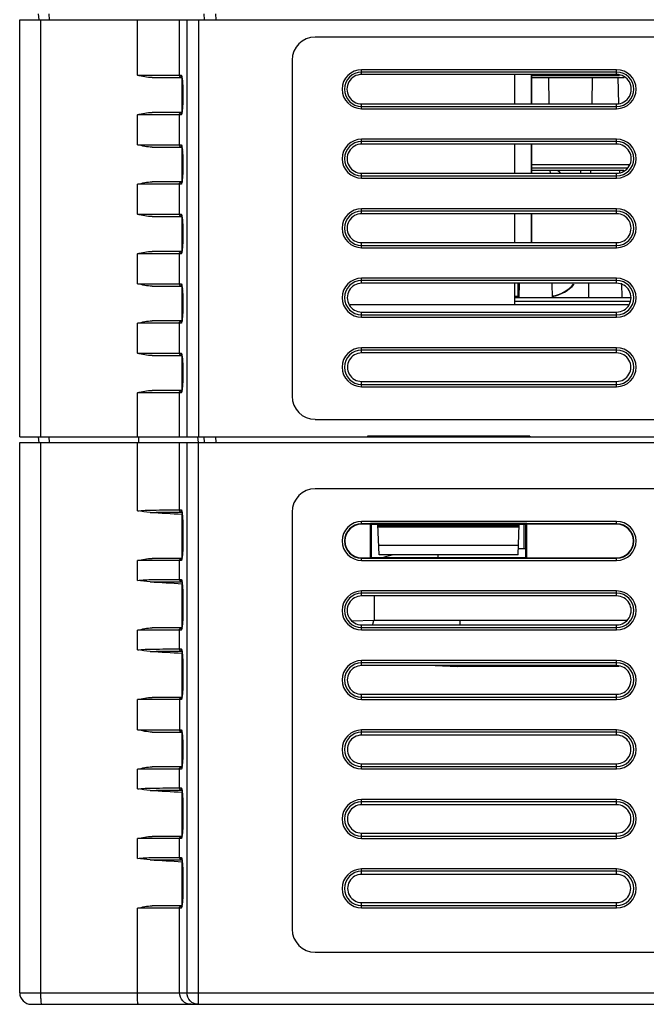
# Model space of a CAD drawing. Header units: millimetres. Extents: x 0 to 1400, y 0 to 1000.
# Tile 25 of 38: x 467 to 521, y 747 to 832. Entities that reach past the tile are written whole.
import ezdxf

# ---------------------------------------------------------------- set-up
doc = ezdxf.new("R2010")
doc.units = ezdxf.units.MM
doc.header["$LTSCALE"] = 77
doc.layers.add('00_COMPONENTS', color=7, linetype='CONTINUOUS')

msp = doc.modelspace()

# ---------------------------------------------------------------- linework, layer by layer
at = {"layer": '00_COMPONENTS', "color": 7, "linetype": 'CONTINUOUS'}
for p, q in [((466.711, 796.344), (466.711, 832.344)), ((466.711, 832.344), (646.711, 832.344)), ((468.311, 832.844), (468.356, 832.328)), ((553.211, 830.844), (492.208, 830.844)), ((490.211, 828.847), (490.211, 799.841)), ((478.136, 827.344), (480.707, 827.344)), ((480.711, 827.344), (480.711, 824.344)), ((518.211, 827.613), (496.211, 827.613)), ((509.428, 825.079), (509.428, 827.613)), ((510.861, 825.079), (510.861, 827.613)), ((510.904, 825.079), (510.904, 827.613)), ((510.904, 827.344), (518.862, 827.344)), ((512.318, 827.344), (512.358, 825.079)), ((516.104, 827.344), (516.064, 825.079)), ((518.318, 827.344), (518.358, 825.081)), ((496.211, 825.079), (518.211, 825.079)), ((480.707, 824.344), (478.136, 824.344)), ((480.726, 824.452), (480.694, 824.275)), ((478.136, 821.344), (480.707, 821.344)), ((480.711, 821.344), (480.711, 818.344)), ((518.211, 821.604), (496.211, 821.604)), ((509.428, 819.088), (509.428, 821.604)), ((510.861, 819.088), (510.861, 821.604)), ((510.904, 819.088), (510.904, 821.604)), ((496.211, 819.088), (518.211, 819.088)), ((510.904, 819.344), (518.83, 819.344)), ((512.458, 819.344), (512.463, 819.088)), ((515.964, 819.344), (515.96, 819.088)), ((518.458, 819.344), (518.463, 819.092)), ((480.707, 818.344), (478.136, 818.344)), ((480.726, 818.452), (480.694, 818.275)), ((478.136, 815.344), (480.707, 815.344)), ((480.711, 815.344), (480.711, 812.344)), ((518.211, 815.595), (496.211, 815.595)), ((509.428, 813.097), (509.428, 815.595)), ((510.861, 813.097), (510.861, 815.595)), ((510.904, 813.097), (510.904, 815.595)), ((496.211, 813.097), (518.211, 813.097)), ((480.707, 812.344), (478.136, 812.344)), ((480.726, 812.452), (480.694, 812.275)), ((478.136, 809.344), (480.707, 809.344)), ((480.711, 809.344), (480.711, 806.344)), ((518.211, 809.586), (496.211, 809.586)), ((509.428, 807.744), (509.428, 809.586)), ((509.694, 809.586), (509.694, 808.442)), ((509.711, 809.586), (509.711, 808.459)), ((509.794, 809.586), (509.772, 808.344)), ((512.628, 809.586), (512.65, 808.344)), ((515.794, 809.586), (515.772, 808.344)), ((518.628, 809.593), (518.65, 808.344)), ((509.694, 808.442), (509.428, 808.442)), ((509.774, 808.424), (509.428, 808.424)), ((509.774, 808.459), (509.711, 808.459)), ((495.221, 807.744), (509.428, 807.744)), ((519.45, 808.344), (509.428, 808.344)), ((496.211, 807.106), (518.211, 807.106)), ((480.707, 806.344), (478.136, 806.344)), ((480.726, 806.452), (480.694, 806.275)), ((478.136, 803.344), (480.707, 803.344)), ((480.711, 803.344), (480.711, 800.344)), ((518.211, 803.577), (496.211, 803.577)), ((496.211, 801.115), (518.211, 801.115)), ((480.707, 800.344), (478.136, 800.344)), ((480.726, 800.452), (480.694, 800.275)), ((492.208, 797.844), (623.012, 797.844)), ((466.711, 796.344), (646.711, 796.344)), ((466.711, 748.344), (466.711, 795.844)), ((466.711, 795.844), (646.711, 795.844)), ((468.311, 796.344), (468.356, 795.828)), ((496.711, 796.4), (496.711, 796.344)), ((496.711, 796.4), (496.851, 796.344)), ((510.711, 796.4), (496.711, 796.4)), ((510.571, 796.344), (510.711, 796.4)), ((510.711, 796.4), (510.711, 796.344)), ((553.211, 791.844), (492.211, 791.844)), ((490.211, 789.844), (490.211, 753.844)), ((480.711, 789.652), (480.711, 785.844)), ((496.966, 788.84), (496.968, 788.838)), ((510.457, 788.84), (496.966, 788.84)), ((496.968, 788.828), (496.982, 788.792)), ((496.982, 788.823), (497.041, 788.765)), ((510.457, 788.84), (510.382, 788.765)), ((480.792, 788.318), (480.792, 787.344)), ((496.982, 788.792), (496.211, 788.792)), ((496.982, 785.897), (496.982, 788.792)), ((497.041, 788.765), (497.043, 785.925)), ((510.382, 788.765), (497.041, 788.765)), ((497.711, 786.144), (497.62, 788.765)), ((509.798, 788.638), (497.624, 788.638)), ((497.627, 788.551), (509.795, 788.551)), ((509.711, 786.144), (509.803, 788.765)), ((510.211, 788.765), (510.211, 786.689)), ((510.38, 785.925), (510.382, 788.765)), ((510.44, 788.792), (510.44, 785.897)), ((518.211, 788.792), (510.44, 788.792)), ((509.739, 786.944), (497.683, 786.944)), ((509.73, 786.689), (510.38, 786.689)), ((480.709, 785.844), (478.136, 785.844)), ((480.708, 785.834), (480.691, 785.766)), ((496.211, 785.897), (496.982, 785.897)), ((496.966, 785.849), (497.043, 785.925)), ((496.966, 785.849), (510.457, 785.849)), ((497.043, 785.925), (510.38, 785.925)), ((509.711, 786.144), (497.711, 786.144)), ((498.276, 785.986), (498.106, 785.925)), ((498.949, 786.144), (498.276, 785.986)), ((510.44, 785.865), (510.38, 785.925)), ((510.455, 785.86), (510.44, 785.897)), ((510.44, 785.897), (518.211, 785.897)), ((510.457, 785.849), (510.455, 785.851)), ((480.711, 783.652), (480.711, 779.844)), ((480.792, 782.318), (480.792, 781.344)), ((518.211, 782.596), (496.211, 782.596)), ((495.327, 780.462), (497.311, 780.499)), ((497.311, 780.499), (519.11, 780.499)), ((480.709, 779.844), (478.136, 779.844)), ((480.708, 779.834), (480.691, 779.766)), ((496.211, 780.096), (518.211, 780.096)), ((480.711, 777.652), (480.711, 773.844)), ((480.792, 776.318), (480.792, 775.344)), ((518.211, 776.587), (496.211, 776.587)), ((502.555, 776.587), (504.472, 776.5)), ((504.537, 776.5), (504.472, 776.5)), ((504.711, 776.499), (504.537, 776.5)), ((518.424, 776.499), (504.711, 776.499)), ((480.709, 773.844), (478.136, 773.844)), ((480.708, 773.834), (480.691, 773.766)), ((496.211, 774.105), (518.211, 774.105)), ((478.136, 770.844), (480.707, 770.844)), ((480.711, 770.844), (480.711, 767.844)), ((518.211, 770.578), (496.211, 770.578)), ((480.707, 767.844), (478.136, 767.844)), ((480.726, 767.952), (480.694, 767.775)), ((496.211, 768.114), (518.211, 768.114)), ((480.711, 765.652), (480.711, 761.844)), ((480.792, 764.318), (480.792, 763.344)), ((518.211, 764.569), (496.211, 764.569)), ((480.709, 761.844), (478.136, 761.844)), ((480.708, 761.834), (480.691, 761.766)), ((496.211, 762.123), (518.211, 762.123)), ((480.711, 759.652), (480.711, 755.844)), ((480.792, 758.318), (480.792, 757.344)), ((518.211, 758.56), (496.211, 758.56)), ((480.709, 755.844), (478.136, 755.844)), ((480.708, 755.834), (480.691, 755.766)), ((496.211, 756.132), (518.211, 756.132)), ((492.211, 751.844), (623.011, 751.844)), ((467.711, 747.344), (645.711, 747.344))]:
    msp.add_line(p, q, dxfattribs=at)
at = {"layer": '00_COMPONENTS', "color": 9, "linetype": 'CONTINUOUS'}
for p, q in [((468.537, 796.344), (468.537, 832.344)), ((469.221, 832.844), (469.264, 832.344)), ((476.86, 827.544), (476.86, 832.344)), ((480.496, 827.544), (480.496, 832.344)), ((481.131, 832.344), (481.131, 796.344)), ((482.128, 832.344), (482.128, 796.344)), ((482.598, 832.844), (482.638, 832.344)), ((483.59, 832.844), (483.63, 832.344)), ((496.211, 827.613), (496.211, 828.027)), ((518.211, 828.027), (496.211, 828.027)), ((518.211, 827.613), (518.211, 828.027)), ((476.86, 827.544), (480.643, 827.544)), ((518.211, 827.828), (496.211, 827.828)), ((510.904, 827.517), (518.445, 827.517)), ((496.211, 824.661), (496.211, 825.079)), ((496.211, 824.86), (518.211, 824.86)), ((496.211, 824.661), (518.211, 824.661)), ((518.211, 824.661), (518.211, 825.079)), ((476.86, 821.544), (476.86, 824.144)), ((480.643, 824.144), (476.86, 824.144)), ((480.496, 821.544), (480.496, 824.144)), ((496.211, 821.604), (496.211, 822.027)), ((518.211, 822.027), (496.211, 822.027)), ((518.211, 821.604), (518.211, 822.027)), ((476.86, 821.544), (480.643, 821.544)), ((518.211, 821.828), (496.211, 821.828)), ((510.904, 819.854), (519.265, 819.854)), ((510.904, 819.551), (519.139, 819.551)), ((496.211, 818.661), (496.211, 819.088)), ((496.211, 818.86), (518.211, 818.86)), ((496.211, 818.661), (518.211, 818.661)), ((518.211, 818.661), (518.211, 819.088)), ((476.86, 815.544), (476.86, 818.144)), ((480.643, 818.144), (476.86, 818.144)), ((480.496, 815.544), (480.496, 818.144)), ((496.211, 815.595), (496.211, 816.027)), ((518.211, 816.027), (496.211, 816.027)), ((518.211, 815.595), (518.211, 816.027)), ((476.86, 815.544), (480.643, 815.544)), ((518.211, 815.828), (496.211, 815.828)), ((496.211, 812.661), (496.211, 813.097)), ((496.211, 812.86), (518.211, 812.86)), ((496.211, 812.661), (518.211, 812.661)), ((518.211, 812.661), (518.211, 813.097)), ((476.86, 809.544), (476.86, 812.144)), ((480.643, 812.144), (476.86, 812.144)), ((480.496, 809.544), (480.496, 812.144)), ((476.86, 809.544), (480.643, 809.544)), ((496.211, 809.586), (496.211, 810.027)), ((518.211, 810.027), (496.211, 810.027)), ((518.211, 809.828), (496.211, 809.828)), ((518.211, 809.586), (518.211, 810.027)), ((519.312, 808.012), (509.428, 808.012)), ((519.192, 807.721), (509.428, 807.721)), ((496.211, 806.661), (496.211, 807.106)), ((496.211, 806.86), (518.211, 806.86)), ((496.211, 806.661), (518.211, 806.661)), ((518.211, 806.661), (518.211, 807.106)), ((476.86, 803.544), (476.86, 806.144)), ((480.643, 806.144), (476.86, 806.144)), ((480.496, 803.544), (480.496, 806.144)), ((476.86, 803.544), (480.643, 803.544)), ((496.211, 803.577), (496.211, 804.027)), ((518.211, 804.027), (496.211, 804.027)), ((518.211, 803.828), (496.211, 803.828)), ((518.211, 803.577), (518.211, 804.027)), ((496.211, 800.661), (496.211, 801.115)), ((496.211, 800.86), (518.211, 800.86)), ((518.211, 800.661), (518.211, 801.115)), ((476.86, 796.344), (476.86, 800.144)), ((480.643, 800.144), (476.86, 800.144)), ((480.496, 796.344), (480.496, 800.144)), ((496.211, 800.661), (518.211, 800.661)), ((468.537, 748.344), (468.537, 795.844)), ((469.221, 796.344), (469.264, 795.844)), ((476.86, 789.941), (476.86, 795.844)), ((477.003, 795.845), (476.999, 796.344)), ((480.496, 790.027), (480.496, 795.844)), ((481.131, 795.844), (481.131, 748.344)), ((482.133, 795.845), (482.09, 796.344)), ((482.128, 747.344), (482.128, 795.844)), ((482.598, 796.344), (482.638, 795.844)), ((483.59, 796.344), (483.63, 795.844)), ((480.496, 790.027), (480.643, 790.027)), ((480.678, 789.828), (480.708, 789.828)), ((496.211, 788.792), (496.211, 789.027)), ((518.211, 789.027), (496.211, 789.027)), ((496.968, 788.828), (496.211, 788.828)), ((518.211, 788.828), (510.455, 788.828)), ((518.211, 788.792), (518.211, 789.027)), ((480.792, 788.318), (480.791, 788.318)), ((480.792, 787.344), (480.791, 787.344)), ((476.86, 783.941), (476.86, 785.644)), ((480.643, 785.644), (476.86, 785.644)), ((480.496, 784.027), (480.496, 785.644)), ((496.211, 785.661), (496.211, 785.897)), ((496.211, 785.86), (496.968, 785.86)), ((496.211, 785.661), (518.211, 785.661)), ((502.811, 785.925), (502.811, 786.144)), ((510.455, 785.86), (518.211, 785.86)), ((518.211, 785.661), (518.211, 785.897)), ((480.496, 784.027), (480.643, 784.027)), ((480.678, 783.828), (480.708, 783.828)), ((496.211, 782.596), (496.211, 783.027)), ((518.211, 783.027), (496.211, 783.027)), ((518.211, 782.596), (518.211, 783.027)), ((480.792, 782.318), (480.791, 782.318)), ((518.211, 782.828), (496.211, 782.828)), ((497.311, 780.499), (497.311, 782.596)), ((480.792, 781.344), (480.791, 781.344)), ((504.711, 780.096), (504.711, 780.499)), ((476.86, 777.941), (476.86, 779.644)), ((480.643, 779.644), (476.86, 779.644)), ((480.496, 778.027), (480.496, 779.644)), ((496.211, 779.661), (496.211, 780.096)), ((496.211, 779.86), (518.211, 779.86)), ((496.211, 779.661), (518.211, 779.661)), ((518.211, 779.661), (518.211, 780.096)), ((480.496, 778.027), (480.643, 778.027)), ((480.678, 777.828), (480.708, 777.828)), ((496.211, 776.587), (496.211, 777.027)), ((518.211, 777.027), (496.211, 777.027)), ((518.211, 776.587), (518.211, 777.027)), ((480.792, 776.318), (480.791, 776.318)), ((518.211, 776.828), (496.211, 776.828)), ((504.711, 776.499), (504.711, 776.587)), ((480.792, 775.344), (480.791, 775.344)), ((476.86, 771.044), (476.86, 773.644)), ((480.643, 773.644), (476.86, 773.644)), ((480.496, 773.644), (480.496, 771.044)), ((496.211, 773.661), (496.211, 774.105)), ((496.211, 773.86), (518.211, 773.86)), ((496.211, 773.661), (518.211, 773.661)), ((518.211, 773.661), (518.211, 774.105)), ((476.86, 771.044), (480.643, 771.044)), ((496.211, 770.578), (496.211, 771.027)), ((518.211, 771.027), (496.211, 771.027)), ((518.211, 770.578), (518.211, 771.027)), ((518.211, 770.828), (496.211, 770.828)), ((476.86, 765.941), (476.86, 767.644)), ((480.643, 767.644), (476.86, 767.644)), ((480.496, 766.027), (480.496, 767.644)), ((496.211, 767.661), (496.211, 768.114)), ((496.211, 767.86), (518.211, 767.86)), ((496.211, 767.661), (518.211, 767.661)), ((518.211, 767.661), (518.211, 768.114)), ((480.496, 766.027), (480.643, 766.027)), ((480.678, 765.828), (480.708, 765.828)), ((518.211, 765.027), (496.211, 765.027)), ((496.211, 764.569), (496.211, 765.027)), ((518.211, 764.569), (518.211, 765.027)), ((480.792, 764.318), (480.791, 764.318)), ((518.211, 764.828), (496.211, 764.828)), ((480.792, 763.344), (480.791, 763.344)), ((476.86, 759.941), (476.86, 761.644)), ((480.643, 761.644), (476.86, 761.644)), ((480.496, 760.027), (480.496, 761.644)), ((496.211, 761.661), (496.211, 762.123)), ((496.211, 761.86), (518.211, 761.86)), ((496.211, 761.661), (518.211, 761.661)), ((518.211, 761.661), (518.211, 762.123)), ((480.496, 760.027), (480.643, 760.027)), ((480.678, 759.828), (480.708, 759.828)), ((480.792, 758.318), (480.791, 758.318)), ((518.211, 759.027), (496.211, 759.027)), ((496.211, 758.56), (496.211, 759.027)), ((518.211, 758.828), (496.211, 758.828)), ((518.211, 758.56), (518.211, 759.027)), ((480.792, 757.344), (480.791, 757.344)), ((496.211, 755.661), (496.211, 756.132)), ((496.211, 755.86), (518.211, 755.86)), ((496.211, 755.661), (518.211, 755.661)), ((518.211, 755.661), (518.211, 756.132)), ((476.86, 748.344), (476.86, 755.644)), ((480.643, 755.644), (476.86, 755.644)), ((480.496, 748.344), (480.496, 755.644)), ((466.711, 748.344), (646.711, 748.344))]:
    msp.add_line(p, q, dxfattribs=at)
at = {"layer": '00_COMPONENTS', "color": 7, "linetype": 'CONTINUOUS'}
for points in [[(480.689, 827.43), (480.697, 827.404), (480.727, 827.227)], [(480.727, 827.227), (480.757, 826.914), (480.78, 826.478), (480.79, 825.962), (480.79, 825.693), (480.779, 825.181), (480.756, 824.755), (480.726, 824.452)], [(480.689, 821.43), (480.697, 821.404), (480.727, 821.227)], [(480.727, 821.227), (480.757, 820.914), (480.78, 820.478), (480.79, 819.962), (480.79, 819.693), (480.779, 819.181), (480.756, 818.755), (480.726, 818.452)], [(480.689, 815.43), (480.697, 815.404), (480.727, 815.227)], [(480.727, 815.227), (480.757, 814.914), (480.78, 814.478), (480.79, 813.962), (480.79, 813.693), (480.779, 813.181), (480.756, 812.755), (480.726, 812.452)], [(480.689, 809.43), (480.697, 809.404), (480.727, 809.227)], [(480.727, 809.227), (480.757, 808.914), (480.78, 808.478), (480.79, 807.962), (480.79, 807.693), (480.779, 807.181), (480.756, 806.755), (480.726, 806.452)], [(480.689, 803.43), (480.697, 803.404), (480.727, 803.227)], [(480.727, 803.227), (480.757, 802.914), (480.78, 802.478), (480.79, 801.962), (480.79, 801.693), (480.779, 801.181), (480.756, 800.755), (480.726, 800.452)], [(480.69, 789.911), (480.707, 789.84), (480.737, 789.625), (480.764, 789.29)], [(480.764, 789.29), (480.783, 788.85), (480.791, 788.318)], [(480.791, 787.344), (480.789, 787.106), (480.776, 786.609), (480.752, 786.211), (480.738, 786.055), (480.708, 785.834)], [(480.69, 783.911), (480.707, 783.84), (480.737, 783.625), (480.764, 783.29)], [(480.764, 783.29), (480.783, 782.85), (480.791, 782.318)], [(480.791, 781.344), (480.789, 781.106), (480.776, 780.609), (480.752, 780.211), (480.738, 780.055), (480.708, 779.834)], [(497.232, 780.44), (497.143, 780.144), (497.16, 780.096)], [(480.69, 777.911), (480.707, 777.84), (480.737, 777.625), (480.764, 777.29)], [(480.764, 777.29), (480.783, 776.85), (480.791, 776.318)], [(480.791, 775.344), (480.789, 775.106), (480.776, 774.609), (480.752, 774.211), (480.738, 774.055), (480.708, 773.834)], [(480.689, 770.93), (480.697, 770.904), (480.727, 770.727)], [(480.727, 770.727), (480.757, 770.414), (480.78, 769.978), (480.79, 769.462), (480.79, 769.193), (480.779, 768.681), (480.756, 768.255), (480.726, 767.952)], [(480.69, 765.911), (480.707, 765.84), (480.737, 765.625), (480.764, 765.29)], [(480.764, 765.29), (480.783, 764.85), (480.791, 764.318)], [(480.791, 763.344), (480.789, 763.106), (480.776, 762.609), (480.752, 762.211), (480.738, 762.055), (480.708, 761.834)], [(480.69, 759.911), (480.707, 759.84), (480.737, 759.625), (480.764, 759.29)], [(480.764, 759.29), (480.783, 758.85), (480.791, 758.318)], [(480.791, 757.344), (480.789, 757.106), (480.776, 756.609), (480.752, 756.211), (480.738, 756.055), (480.708, 755.834)]]:
    msp.add_lwpolyline(points, dxfattribs=at)
at = {"layer": '00_COMPONENTS', "color": 9, "linetype": 'CONTINUOUS'}
for centre, radius, start, end in [((496.211, 826.344), 1.683, 90, 270), ((518.211, 826.344), 1.683, 270, 90), ((473.397, 826.403), 7.379, 4.10667, 5.43305), ((496.211, 826.344), 1.484, 90, 270), ((518.211, 826.344), 1.484, 270, 90), ((470.641, 826.201), 10.143, 3.26204, 4.13215), ((470.28, 825.512), 10.504, 355.87382, 356.99631), ((467.229, 825.675), 13.56, 356.98024, 357.79357), ((465.617, 825.741), 15.173, 357.7806, 357.94341), ((496.211, 820.344), 1.683, 90, 270), ((518.211, 820.344), 1.683, 270, 90), ((496.211, 820.344), 1.484, 90, 270), ((518.211, 820.344), 1.484, 270, 90), ((473.397, 820.403), 7.379, 4.10667, 5.43305), ((470.641, 820.201), 10.143, 3.26204, 4.13215), ((470.28, 819.512), 10.504, 355.87382, 356.99631), ((467.229, 819.675), 13.56, 356.98024, 357.79357), ((465.617, 819.741), 15.173, 357.7806, 357.94341), ((496.211, 814.344), 1.683, 90, 270), ((518.211, 814.344), 1.683, 270, 90), ((496.211, 814.344), 1.484, 90, 270), ((518.211, 814.344), 1.484, 270, 90), ((473.397, 814.403), 7.379, 4.10667, 5.43305), ((470.641, 814.201), 10.143, 3.26204, 4.13215), ((470.28, 813.512), 10.504, 355.87382, 356.99631), ((467.229, 813.675), 13.56, 356.98024, 357.79357), ((465.617, 813.741), 15.173, 357.7806, 357.94341), ((496.211, 808.344), 1.683, 90, 270), ((496.211, 808.344), 1.484, 90, 270), ((518.211, 808.344), 1.683, 270, 90), ((518.211, 808.344), 1.484, 270, 90), ((473.397, 808.403), 7.379, 4.10667, 5.43305), ((470.641, 808.201), 10.143, 3.26204, 4.13215), ((470.28, 807.512), 10.504, 355.87382, 356.99631), ((467.229, 807.675), 13.56, 356.98024, 357.79357), ((465.617, 807.741), 15.173, 357.7806, 357.94341), ((496.211, 802.344), 1.683, 90, 270), ((496.211, 802.344), 1.484, 90, 270), ((518.211, 802.344), 1.683, 270, 90), ((518.211, 802.344), 1.484, 270, 90), ((473.397, 802.403), 7.379, 4.10667, 5.43305), ((470.641, 802.201), 10.143, 3.26204, 4.13215), ((470.28, 801.512), 10.504, 355.87382, 356.99631), ((467.229, 801.675), 13.56, 356.98024, 357.79357), ((465.617, 801.741), 15.173, 357.7806, 357.94341), ((475.497, 789.085), 5.27, 5.70594, 6.16784), ((496.211, 787.344), 1.683, 90, 270), ((496.211, 787.344), 1.484, 90, 270), ((518.211, 787.344), 1.683, 270, 90), ((518.211, 787.344), 1.484, 270, 90), ((461.644, 787.342), 19.147, 359.19338, 359.56536), ((461.403, 787.344), 19.389, 359.56449, 359.99964), ((463.084, 787.319), 17.707, 358.2889, 359.20301), ((475.497, 783.085), 5.27, 5.70594, 6.16784), ((496.211, 781.344), 1.683, 90, 270), ((518.211, 781.344), 1.683, 270, 90), ((496.211, 781.344), 1.484, 90, 270), ((518.211, 781.344), 1.484, 270, 90), ((461.644, 781.342), 19.147, 359.19338, 359.56536), ((461.403, 781.344), 19.389, 359.56449, 359.99964), ((463.084, 781.319), 17.707, 358.2889, 359.20301), ((475.497, 777.085), 5.27, 5.70594, 6.16784), ((496.211, 775.344), 1.683, 90, 270), ((518.211, 775.344), 1.683, 270, 90), ((496.211, 775.344), 1.484, 90, 270), ((518.211, 775.344), 1.484, 270, 90), ((461.403, 775.344), 19.389, 359.56449, 359.99964), ((463.084, 775.319), 17.707, 358.2889, 359.20301), ((461.644, 775.342), 19.147, 359.19338, 359.56536), ((496.211, 769.344), 1.683, 90, 270), ((518.211, 769.344), 1.683, 270, 90), ((473.22, 769.889), 7.557, 4.09702, 5.29102), ((470.532, 769.694), 10.252, 3.20377, 4.11268), ((467.216, 769.51), 13.572, 1.99535, 3.19409), ((496.211, 769.344), 1.484, 90, 270), ((518.211, 769.344), 1.484, 270, 90), ((470.267, 769.013), 10.518, 355.84622, 357.03774), ((466.903, 769.191), 13.886, 357.02186, 357.95688), ((475.497, 765.085), 5.27, 5.70594, 6.16784), ((496.211, 763.344), 1.683, 90, 270), ((518.211, 763.344), 1.683, 270, 90), ((496.211, 763.344), 1.484, 90, 270), ((518.211, 763.344), 1.484, 270, 90), ((461.403, 763.344), 19.389, 359.56449, 359.99964), ((463.084, 763.319), 17.707, 358.2889, 359.20301), ((461.644, 763.342), 19.147, 359.19338, 359.56536), ((475.497, 759.085), 5.27, 5.70594, 6.16784), ((496.211, 757.344), 1.683, 90, 270), ((496.211, 757.344), 1.484, 90, 270), ((518.211, 757.344), 1.683, 270, 90), ((518.211, 757.344), 1.484, 270, 90), ((463.084, 757.319), 17.707, 358.2889, 359.20301), ((461.644, 757.342), 19.147, 359.19338, 359.56536), ((461.403, 757.344), 19.389, 359.56449, 359.99964)]:
    msp.add_arc(centre, radius, start, end, dxfattribs=at)
at = {"layer": '00_COMPONENTS', "color": 7, "linetype": 'CONTINUOUS'}
for centre, radius, start, end in [((512.211, 818.159), 1.483, 39.40238, 54.55913), ((512.211, 818.159), 1.5, 38.89676, 53.58742), ((512.711, 818.544), 2.5, 12.78683, 18.82081), ((512.211, 811.459), 3, 278.69724, 319.7918), ((512.211, 811.459), 3.035, 278.6686, 320.36932), ((492.211, 789.844), 2, 90, 180), ((496.211, 787.344), 1.448, 90, 270), ((518.211, 787.344), 1.448, 270, 90), ((492.211, 753.844), 2, 180, 270), ((467.711, 748.344), 1, 180, 270)]:
    msp.add_arc(centre, radius, start, end, dxfattribs=at)
for centre, major_axis, ratio, start_param, end_param in [((492.214, 828.841), (-1.418, 1.418), 0.997265, -0.784029, 0.784029), ((496.211, 826.346), (0, 1.267), 0.999999, 0, 3.141593), ((518.211, 826.346), (0, 1.267), 0.999999, -3.141593, 0), ((496.211, 820.346), (0, 1.258), 0.999999, 0, 3.141593), ((518.211, 820.346), (0, 1.258), 0.999999, -3.141593, 0), ((496.211, 814.346), (0, 1.249), 0.999999, 0, 3.141593), ((518.211, 814.346), (0, 1.249), 0.999999, -3.141593, 0), ((496.211, 808.346), (0, 1.24), 0.999999, 0, 3.141593), ((518.211, 808.346), (0, 1.24), 0.999999, -3.141593, 0), ((496.211, 802.346), (0, 1.231), 0.999999, 0, 3.141593), ((518.211, 802.346), (0, 1.231), 0.999999, -3.141593, 0), ((492.214, 799.847), (1.418, 1.418), 0.997265, -3.925621, -2.357564), ((496.211, 781.346), (0, 1.25), 0.999999, 0, 3.141593), ((518.211, 781.346), (0, 1.25), 0.999999, -3.141593, 0), ((496.211, 775.346), (0, 1.241), 0.999999, 0, 3.141593), ((518.211, 775.346), (0, 1.241), 0.999999, -3.141593, 0), ((496.211, 769.346), (0, 1.232), 0.999999, 0, 3.141593), ((518.211, 769.346), (0, 1.232), 0.999999, -3.141593, 0), ((496.211, 763.346), (0, 1.223), 0.999999, 0, 3.141593), ((518.211, 763.346), (0, 1.223), 0.999999, -3.141593, 0), ((496.211, 757.346), (0, 1.214), 0.999999, 0, 3.141593), ((518.211, 757.346), (0, 1.214), 0.999999, -3.141593, 0)]:
    msp.add_ellipse(centre, major_axis=major_axis, ratio=ratio, start_param=start_param, end_param=end_param, dxfattribs=at)
for points in [[(478.136, 827.344), (477.705, 827.344), (477.28, 827.45), (476.86, 827.544)], [(476.86, 824.144), (477.28, 824.238), (477.705, 824.344), (478.136, 824.344)], [(478.136, 821.344), (477.705, 821.344), (477.28, 821.45), (476.86, 821.544)], [(476.86, 818.144), (477.28, 818.238), (477.705, 818.344), (478.136, 818.344)], [(478.136, 815.344), (477.705, 815.344), (477.28, 815.45), (476.86, 815.544)], [(476.86, 812.144), (477.28, 812.238), (477.705, 812.344), (478.136, 812.344)], [(478.136, 809.344), (477.705, 809.344), (477.28, 809.45), (476.86, 809.544)], [(476.86, 806.144), (477.28, 806.238), (477.705, 806.344), (478.136, 806.344)], [(478.136, 803.344), (477.705, 803.344), (477.28, 803.45), (476.86, 803.544)], [(476.86, 800.144), (477.28, 800.238), (477.705, 800.344), (478.136, 800.344)], [(477.969, 789.81), (477.597, 789.827), (477.23, 789.903), (476.86, 789.941)], [(477.969, 789.81), (478.883, 789.768), (479.797, 789.711), (480.711, 789.652)], [(476.86, 785.644), (477.28, 785.738), (477.705, 785.844), (478.136, 785.844)], [(477.969, 783.81), (477.597, 783.827), (477.23, 783.903), (476.86, 783.941)], [(477.969, 783.81), (478.883, 783.768), (479.797, 783.711), (480.711, 783.652)], [(476.86, 779.644), (477.28, 779.738), (477.705, 779.844), (478.136, 779.844)], [(477.969, 777.81), (477.597, 777.827), (477.23, 777.903), (476.86, 777.941)], [(477.969, 777.81), (478.883, 777.768), (479.797, 777.711), (480.711, 777.652)], [(476.86, 773.644), (477.28, 773.738), (477.705, 773.844), (478.136, 773.844)], [(478.136, 770.844), (477.705, 770.844), (477.28, 770.95), (476.86, 771.044)], [(476.86, 767.644), (477.28, 767.738), (477.705, 767.844), (478.136, 767.844)], [(477.969, 765.81), (477.597, 765.827), (477.23, 765.903), (476.86, 765.941)], [(477.969, 765.81), (478.883, 765.768), (479.797, 765.711), (480.711, 765.652)], [(476.86, 761.644), (477.28, 761.738), (477.705, 761.844), (478.136, 761.844)], [(477.969, 759.81), (477.597, 759.827), (477.23, 759.903), (476.86, 759.941)], [(477.969, 759.81), (478.883, 759.768), (479.797, 759.711), (480.711, 759.652)], [(476.86, 755.644), (477.28, 755.738), (477.705, 755.844), (478.136, 755.844)]]:
    msp.add_open_spline(points, degree=3, dxfattribs=at)
at = {"layer": '00_COMPONENTS', "color": 9, "linetype": 'CONTINUOUS'}
for points, knots in [([(480.496, 827.544), (480.496, 827.493), (480.538, 827.387), (480.644, 827.344), (480.695, 827.344)], [0, 0, 0, 0, 0.500674, 1, 1, 1, 1]), ([(480.643, 827.544), (480.657, 827.544), (480.682, 827.496), (480.715, 827.359), (480.733, 827.212), (480.743, 827.102)], [0, 0, 0, 0, 0.086135, 0.280604, 1, 1, 1, 1]), ([(480.767, 826.778), (480.774, 826.655), (480.796, 826.128), (480.795, 825.6), (480.78, 825.196)], [0, 0, 0, 0, 0.233736, 1, 1, 1, 1]), ([(480.757, 824.756), (480.753, 824.694), (480.736, 824.511), (480.72, 824.325), (480.683, 824.207)], [0, 0, 0, 0, 0.33293, 1, 1, 1, 1]), ([(480.496, 824.144), (480.496, 824.195), (480.538, 824.301), (480.644, 824.344), (480.695, 824.344)], [0, 0, 0, 0, 0.500674, 1, 1, 1, 1]), ([(480.683, 824.207), (480.68, 824.198), (480.673, 824.176), (480.659, 824.144), (480.643, 824.144)], [0, 0, 0, 0, 0.384972, 1, 1, 1, 1]), ([(480.496, 821.544), (480.496, 821.493), (480.538, 821.387), (480.644, 821.344), (480.695, 821.344)], [0, 0, 0, 0, 0.500674, 1, 1, 1, 1]), ([(480.643, 821.544), (480.657, 821.544), (480.682, 821.496), (480.715, 821.359), (480.733, 821.212), (480.743, 821.102)], [0, 0, 0, 0, 0.086135, 0.280604, 1, 1, 1, 1]), ([(480.767, 820.778), (480.774, 820.655), (480.796, 820.128), (480.795, 819.6), (480.78, 819.196)], [0, 0, 0, 0, 0.233736, 1, 1, 1, 1]), ([(480.757, 818.756), (480.753, 818.694), (480.736, 818.511), (480.72, 818.325), (480.683, 818.207)], [0, 0, 0, 0, 0.33293, 1, 1, 1, 1]), ([(480.496, 818.144), (480.496, 818.195), (480.538, 818.301), (480.644, 818.344), (480.695, 818.344)], [0, 0, 0, 0, 0.500674, 1, 1, 1, 1]), ([(480.683, 818.207), (480.68, 818.198), (480.673, 818.176), (480.659, 818.144), (480.643, 818.144)], [0, 0, 0, 0, 0.384972, 1, 1, 1, 1]), ([(480.496, 815.544), (480.496, 815.493), (480.538, 815.387), (480.644, 815.344), (480.695, 815.344)], [0, 0, 0, 0, 0.500674, 1, 1, 1, 1]), ([(480.643, 815.544), (480.657, 815.544), (480.682, 815.496), (480.715, 815.359), (480.733, 815.212), (480.743, 815.102)], [0, 0, 0, 0, 0.086135, 0.280604, 1, 1, 1, 1]), ([(480.767, 814.778), (480.774, 814.655), (480.796, 814.128), (480.795, 813.6), (480.78, 813.196)], [0, 0, 0, 0, 0.233736, 1, 1, 1, 1]), ([(480.757, 812.756), (480.753, 812.694), (480.736, 812.511), (480.72, 812.325), (480.683, 812.207)], [0, 0, 0, 0, 0.33293, 1, 1, 1, 1]), ([(480.496, 812.144), (480.496, 812.195), (480.538, 812.301), (480.644, 812.344), (480.695, 812.344)], [0, 0, 0, 0, 0.500674, 1, 1, 1, 1]), ([(480.683, 812.207), (480.68, 812.198), (480.673, 812.176), (480.659, 812.144), (480.643, 812.144)], [0, 0, 0, 0, 0.384972, 1, 1, 1, 1]), ([(480.496, 809.544), (480.496, 809.493), (480.538, 809.387), (480.644, 809.344), (480.695, 809.344)], [0, 0, 0, 0, 0.500674, 1, 1, 1, 1]), ([(480.643, 809.544), (480.657, 809.544), (480.682, 809.496), (480.715, 809.359), (480.733, 809.212), (480.743, 809.102)], [0, 0, 0, 0, 0.086135, 0.280604, 1, 1, 1, 1]), ([(480.767, 808.778), (480.774, 808.655), (480.796, 808.128), (480.795, 807.6), (480.78, 807.196)], [0, 0, 0, 0, 0.233736, 1, 1, 1, 1]), ([(480.757, 806.756), (480.753, 806.694), (480.736, 806.511), (480.72, 806.325), (480.683, 806.207)], [0, 0, 0, 0, 0.33293, 1, 1, 1, 1]), ([(480.496, 806.144), (480.496, 806.195), (480.538, 806.301), (480.644, 806.344), (480.695, 806.344)], [0, 0, 0, 0, 0.500674, 1, 1, 1, 1]), ([(480.683, 806.207), (480.68, 806.198), (480.673, 806.176), (480.659, 806.144), (480.643, 806.144)], [0, 0, 0, 0, 0.384972, 1, 1, 1, 1]), ([(480.496, 803.544), (480.496, 803.493), (480.538, 803.387), (480.644, 803.344), (480.695, 803.344)], [0, 0, 0, 0, 0.500674, 1, 1, 1, 1]), ([(480.643, 803.544), (480.657, 803.544), (480.682, 803.496), (480.715, 803.359), (480.733, 803.212), (480.743, 803.102)], [0, 0, 0, 0, 0.086135, 0.280604, 1, 1, 1, 1]), ([(480.767, 802.778), (480.774, 802.655), (480.796, 802.128), (480.795, 801.6), (480.78, 801.196)], [0, 0, 0, 0, 0.233736, 1, 1, 1, 1]), ([(480.757, 800.756), (480.753, 800.694), (480.736, 800.511), (480.72, 800.325), (480.683, 800.207)], [0, 0, 0, 0, 0.33293, 1, 1, 1, 1]), ([(480.496, 800.144), (480.496, 800.195), (480.538, 800.301), (480.644, 800.344), (480.695, 800.344)], [0, 0, 0, 0, 0.500674, 1, 1, 1, 1]), ([(480.683, 800.207), (480.68, 800.198), (480.673, 800.176), (480.659, 800.144), (480.643, 800.144)], [0, 0, 0, 0, 0.384972, 1, 1, 1, 1]), ([(476.86, 789.941), (477.304, 789.994), (478.133, 790.011), (479.345, 790.023), (480.11, 790.027), (480.496, 790.027)], [0, 0, 0, 0, 0.368817, 0.681804, 1, 1, 1, 1]), ([(477.969, 789.81), (478.314, 789.815), (479.217, 789.823), (480.12, 789.828), (480.678, 789.828)], [0, 0, 0, 0, 0.382426, 1, 1, 1, 1]), ([(480.496, 790.027), (480.496, 789.979), (480.533, 789.879), (480.63, 789.832), (480.678, 789.828)], [0, 0, 0, 0, 0.500642, 1, 1, 1, 1]), ([(480.643, 790.027), (480.657, 790.027), (480.683, 789.975), (480.691, 789.937), (480.698, 789.906)], [0, 0, 0, 0, 0.30474, 1, 1, 1, 1]), ([(480.71, 789.846), (480.712, 789.831), (480.723, 789.767), (480.731, 789.702), (480.736, 789.651)], [0, 0, 0, 0, 0.219774, 1, 1, 1, 1]), ([(480.74, 789.609), (480.743, 789.582), (480.754, 789.462), (480.762, 789.342), (480.768, 789.249)], [0, 0, 0, 0, 0.226997, 1, 1, 1, 1]), ([(480.768, 789.249), (480.772, 789.177), (480.786, 788.867), (480.792, 788.557), (480.792, 788.318)], [0, 0, 0, 0, 0.231591, 1, 1, 1, 1]), ([(480.783, 786.79), (480.782, 786.73), (480.774, 786.513), (480.762, 786.296), (480.748, 786.139)], [0, 0, 0, 0, 0.275087, 1, 1, 1, 1]), ([(480.496, 785.644), (480.496, 785.695), (480.538, 785.801), (480.644, 785.844), (480.695, 785.844)], [0, 0, 0, 0, 0.500674, 1, 1, 1, 1]), ([(480.71, 785.825), (480.702, 785.779), (480.691, 785.727), (480.662, 785.644), (480.643, 785.644)], [0, 0, 0, 0, 0.70834, 1, 1, 1, 1]), ([(480.748, 786.139), (480.745, 786.108), (480.735, 786.003), (480.723, 785.898), (480.71, 785.825)], [0, 0, 0, 0, 0.289876, 1, 1, 1, 1]), ([(476.86, 783.941), (477.304, 783.994), (478.133, 784.011), (479.345, 784.023), (480.11, 784.027), (480.496, 784.027)], [0, 0, 0, 0, 0.368817, 0.681804, 1, 1, 1, 1]), ([(477.969, 783.81), (478.314, 783.815), (479.217, 783.823), (480.12, 783.828), (480.678, 783.828)], [0, 0, 0, 0, 0.382426, 1, 1, 1, 1]), ([(480.496, 784.027), (480.496, 783.979), (480.533, 783.879), (480.63, 783.832), (480.678, 783.828)], [0, 0, 0, 0, 0.500642, 1, 1, 1, 1]), ([(480.643, 784.027), (480.657, 784.027), (480.683, 783.975), (480.691, 783.937), (480.698, 783.906)], [0, 0, 0, 0, 0.30474, 1, 1, 1, 1]), ([(480.71, 783.846), (480.712, 783.831), (480.723, 783.767), (480.731, 783.702), (480.736, 783.651)], [0, 0, 0, 0, 0.219774, 1, 1, 1, 1]), ([(480.74, 783.609), (480.743, 783.582), (480.754, 783.462), (480.762, 783.342), (480.768, 783.249)], [0, 0, 0, 0, 0.226997, 1, 1, 1, 1]), ([(480.768, 783.249), (480.772, 783.177), (480.786, 782.867), (480.792, 782.557), (480.792, 782.318)], [0, 0, 0, 0, 0.231591, 1, 1, 1, 1]), ([(480.783, 780.79), (480.782, 780.73), (480.774, 780.513), (480.762, 780.296), (480.748, 780.139)], [0, 0, 0, 0, 0.275087, 1, 1, 1, 1]), ([(480.496, 779.644), (480.496, 779.695), (480.538, 779.801), (480.644, 779.844), (480.695, 779.844)], [0, 0, 0, 0, 0.500674, 1, 1, 1, 1]), ([(480.71, 779.825), (480.702, 779.779), (480.691, 779.727), (480.662, 779.644), (480.643, 779.644)], [0, 0, 0, 0, 0.70834, 1, 1, 1, 1]), ([(480.748, 780.139), (480.745, 780.108), (480.735, 780.003), (480.723, 779.898), (480.71, 779.825)], [0, 0, 0, 0, 0.289876, 1, 1, 1, 1]), ([(476.86, 777.941), (477.304, 777.994), (478.133, 778.011), (479.345, 778.023), (480.11, 778.027), (480.496, 778.027)], [0, 0, 0, 0, 0.368817, 0.681804, 1, 1, 1, 1]), ([(477.969, 777.81), (478.314, 777.815), (479.217, 777.823), (480.12, 777.828), (480.678, 777.828)], [0, 0, 0, 0, 0.382426, 1, 1, 1, 1]), ([(480.496, 778.027), (480.496, 777.979), (480.533, 777.879), (480.63, 777.832), (480.678, 777.828)], [0, 0, 0, 0, 0.500642, 1, 1, 1, 1]), ([(480.643, 778.027), (480.657, 778.027), (480.683, 777.975), (480.691, 777.937), (480.698, 777.906)], [0, 0, 0, 0, 0.30474, 1, 1, 1, 1]), ([(480.71, 777.846), (480.712, 777.831), (480.723, 777.767), (480.731, 777.702), (480.736, 777.651)], [0, 0, 0, 0, 0.219774, 1, 1, 1, 1]), ([(480.74, 777.609), (480.743, 777.582), (480.754, 777.462), (480.762, 777.342), (480.768, 777.249)], [0, 0, 0, 0, 0.226997, 1, 1, 1, 1]), ([(480.768, 777.249), (480.772, 777.177), (480.786, 776.867), (480.792, 776.557), (480.792, 776.318)], [0, 0, 0, 0, 0.231591, 1, 1, 1, 1]), ([(480.783, 774.79), (480.782, 774.73), (480.774, 774.513), (480.762, 774.296), (480.748, 774.139)], [0, 0, 0, 0, 0.275087, 1, 1, 1, 1]), ([(480.496, 773.644), (480.496, 773.695), (480.538, 773.801), (480.644, 773.844), (480.695, 773.844)], [0, 0, 0, 0, 0.500674, 1, 1, 1, 1]), ([(480.71, 773.825), (480.702, 773.779), (480.691, 773.727), (480.662, 773.644), (480.643, 773.644)], [0, 0, 0, 0, 0.70834, 1, 1, 1, 1]), ([(480.748, 774.139), (480.745, 774.108), (480.735, 774.003), (480.723, 773.898), (480.71, 773.825)], [0, 0, 0, 0, 0.289876, 1, 1, 1, 1]), ([(480.496, 771.044), (480.496, 770.993), (480.538, 770.887), (480.644, 770.844), (480.695, 770.844)], [0, 0, 0, 0, 0.500674, 1, 1, 1, 1]), ([(480.643, 771.044), (480.657, 771.044), (480.682, 770.993), (480.702, 770.911), (480.727, 770.763), (480.738, 770.651), (480.745, 770.586)], [0, 0, 0, 0, 0.085627, 0.280226, 0.587912, 1, 1, 1, 1]), ([(480.781, 769.983), (480.784, 769.878), (480.795, 769.449), (480.792, 769.019), (480.78, 768.696)], [0, 0, 0, 0, 0.245493, 1, 1, 1, 1]), ([(480.496, 767.644), (480.496, 767.695), (480.538, 767.801), (480.644, 767.844), (480.695, 767.844)], [0, 0, 0, 0, 0.500674, 1, 1, 1, 1]), ([(480.685, 767.713), (480.682, 767.703), (480.674, 767.68), (480.66, 767.644), (480.643, 767.644)], [0, 0, 0, 0, 0.388098, 1, 1, 1, 1]), ([(480.757, 768.251), (480.752, 768.191), (480.736, 768.012), (480.72, 767.829), (480.685, 767.713)], [0, 0, 0, 0, 0.329856, 1, 1, 1, 1]), ([(476.86, 765.941), (477.304, 765.994), (478.133, 766.011), (479.345, 766.023), (480.11, 766.027), (480.496, 766.027)], [0, 0, 0, 0, 0.368817, 0.681804, 1, 1, 1, 1]), ([(480.496, 766.027), (480.496, 765.979), (480.533, 765.879), (480.63, 765.832), (480.678, 765.828)], [0, 0, 0, 0, 0.500642, 1, 1, 1, 1]), ([(480.643, 766.027), (480.657, 766.027), (480.683, 765.975), (480.691, 765.937), (480.698, 765.906)], [0, 0, 0, 0, 0.30474, 1, 1, 1, 1]), ([(477.969, 765.81), (478.314, 765.815), (479.217, 765.823), (480.12, 765.828), (480.678, 765.828)], [0, 0, 0, 0, 0.382426, 1, 1, 1, 1]), ([(480.71, 765.846), (480.712, 765.831), (480.723, 765.767), (480.731, 765.702), (480.736, 765.651)], [0, 0, 0, 0, 0.219774, 1, 1, 1, 1]), ([(480.74, 765.609), (480.743, 765.582), (480.754, 765.462), (480.762, 765.342), (480.768, 765.249)], [0, 0, 0, 0, 0.226997, 1, 1, 1, 1]), ([(480.768, 765.249), (480.772, 765.177), (480.786, 764.867), (480.792, 764.557), (480.792, 764.318)], [0, 0, 0, 0, 0.231591, 1, 1, 1, 1]), ([(480.783, 762.79), (480.782, 762.73), (480.774, 762.513), (480.762, 762.296), (480.748, 762.139)], [0, 0, 0, 0, 0.275087, 1, 1, 1, 1]), ([(480.496, 761.644), (480.496, 761.695), (480.538, 761.801), (480.644, 761.844), (480.695, 761.844)], [0, 0, 0, 0, 0.500674, 1, 1, 1, 1]), ([(480.71, 761.825), (480.702, 761.779), (480.691, 761.727), (480.662, 761.644), (480.643, 761.644)], [0, 0, 0, 0, 0.70834, 1, 1, 1, 1]), ([(480.748, 762.139), (480.745, 762.108), (480.735, 762.003), (480.723, 761.898), (480.71, 761.825)], [0, 0, 0, 0, 0.289876, 1, 1, 1, 1]), ([(476.86, 759.941), (477.304, 759.994), (478.133, 760.011), (479.345, 760.023), (480.11, 760.027), (480.496, 760.027)], [0, 0, 0, 0, 0.368817, 0.681804, 1, 1, 1, 1]), ([(480.496, 760.027), (480.496, 759.979), (480.533, 759.879), (480.63, 759.832), (480.678, 759.828)], [0, 0, 0, 0, 0.500642, 1, 1, 1, 1]), ([(480.643, 760.027), (480.657, 760.027), (480.683, 759.975), (480.691, 759.937), (480.698, 759.906)], [0, 0, 0, 0, 0.30474, 1, 1, 1, 1]), ([(477.969, 759.81), (478.314, 759.815), (479.217, 759.823), (480.12, 759.828), (480.678, 759.828)], [0, 0, 0, 0, 0.382426, 1, 1, 1, 1]), ([(480.71, 759.846), (480.712, 759.831), (480.723, 759.767), (480.731, 759.702), (480.736, 759.651)], [0, 0, 0, 0, 0.219774, 1, 1, 1, 1]), ([(480.74, 759.609), (480.743, 759.582), (480.754, 759.462), (480.762, 759.342), (480.768, 759.249)], [0, 0, 0, 0, 0.226997, 1, 1, 1, 1]), ([(480.768, 759.249), (480.772, 759.177), (480.786, 758.867), (480.792, 758.557), (480.792, 758.318)], [0, 0, 0, 0, 0.231591, 1, 1, 1, 1]), ([(480.783, 756.79), (480.782, 756.73), (480.774, 756.513), (480.762, 756.296), (480.748, 756.139)], [0, 0, 0, 0, 0.275087, 1, 1, 1, 1]), ([(480.496, 755.644), (480.496, 755.695), (480.538, 755.801), (480.644, 755.844), (480.695, 755.844)], [0, 0, 0, 0, 0.500674, 1, 1, 1, 1]), ([(480.71, 755.825), (480.702, 755.779), (480.691, 755.727), (480.662, 755.644), (480.643, 755.644)], [0, 0, 0, 0, 0.70834, 1, 1, 1, 1]), ([(480.748, 756.139), (480.745, 756.108), (480.735, 756.003), (480.723, 755.898), (480.71, 755.825)], [0, 0, 0, 0, 0.289876, 1, 1, 1, 1]), ([(468.624, 747.344), (468.616, 747.344), (468.6, 747.377), (468.579, 747.467), (468.557, 747.676), (468.541, 747.979), (468.537, 748.217), (468.537, 748.344)], [0, 0, 0, 0, 0.025394, 0.083903, 0.300099, 0.621484, 1, 1, 1, 1]), ([(476.947, 747.344), (476.938, 747.344), (476.923, 747.377), (476.902, 747.466), (476.879, 747.676), (476.864, 747.979), (476.86, 748.217), (476.86, 748.344)], [0, 0, 0, 0, 0.025473, 0.084011, 0.299966, 0.621952, 1, 1, 1, 1]), ([(481.492, 747.344), (481.238, 747.344), (480.707, 747.558), (480.496, 748.089), (480.496, 748.344)], [0, 0, 0, 0, 0.499326, 1, 1, 1, 1]), ([(482.128, 747.344), (481.873, 747.344), (481.343, 747.558), (481.131, 748.089), (481.131, 748.344)], [0, 0, 0, 0, 0.499301, 1, 1, 1, 1])]:
    msp.add_open_spline(points, degree=3, knots=knots, dxfattribs=at)
for points in [[(480.643, 827.544), (480.643, 827.5), (480.659, 827.454), (480.687, 827.42)], [(480.643, 824.144), (480.643, 824.211), (480.685, 824.284), (480.743, 824.317)], [(480.643, 821.544), (480.643, 821.5), (480.659, 821.454), (480.687, 821.42)], [(480.643, 818.144), (480.643, 818.211), (480.685, 818.284), (480.743, 818.317)], [(480.643, 815.544), (480.643, 815.5), (480.659, 815.454), (480.687, 815.42)], [(480.643, 812.144), (480.643, 812.211), (480.685, 812.284), (480.743, 812.317)], [(480.643, 809.544), (480.643, 809.5), (480.659, 809.454), (480.687, 809.42)], [(480.643, 806.144), (480.643, 806.211), (480.685, 806.284), (480.743, 806.317)], [(480.643, 803.544), (480.643, 803.5), (480.659, 803.454), (480.687, 803.42)], [(480.643, 800.144), (480.643, 800.211), (480.685, 800.284), (480.743, 800.317)], [(480.643, 790.027), (480.643, 789.983), (480.659, 789.937), (480.687, 789.903)], [(480.698, 789.906), (480.702, 789.886), (480.706, 789.866), (480.71, 789.846)], [(480.643, 785.644), (480.643, 785.711), (480.685, 785.784), (480.743, 785.817)], [(480.643, 784.027), (480.643, 783.983), (480.659, 783.937), (480.687, 783.903)], [(480.698, 783.906), (480.702, 783.886), (480.706, 783.866), (480.71, 783.846)], [(480.643, 779.644), (480.643, 779.711), (480.685, 779.784), (480.743, 779.817)], [(480.643, 778.027), (480.643, 777.983), (480.659, 777.937), (480.687, 777.903)], [(480.698, 777.906), (480.702, 777.886), (480.706, 777.866), (480.71, 777.846)], [(480.643, 773.644), (480.643, 773.711), (480.685, 773.784), (480.743, 773.817)], [(480.643, 771.044), (480.643, 771), (480.659, 770.954), (480.687, 770.92)], [(480.643, 767.644), (480.643, 767.711), (480.685, 767.784), (480.743, 767.817)], [(480.643, 766.027), (480.643, 765.983), (480.659, 765.937), (480.687, 765.903)], [(480.698, 765.906), (480.702, 765.886), (480.706, 765.866), (480.71, 765.846)], [(480.643, 761.644), (480.643, 761.711), (480.685, 761.784), (480.743, 761.817)], [(480.643, 760.027), (480.643, 759.983), (480.659, 759.937), (480.687, 759.903)], [(480.698, 759.906), (480.702, 759.886), (480.706, 759.866), (480.71, 759.846)], [(480.643, 755.644), (480.643, 755.711), (480.685, 755.784), (480.743, 755.817)]]:
    msp.add_open_spline(points, degree=3, dxfattribs=at)

doc.saveas('drawing.dxf')
